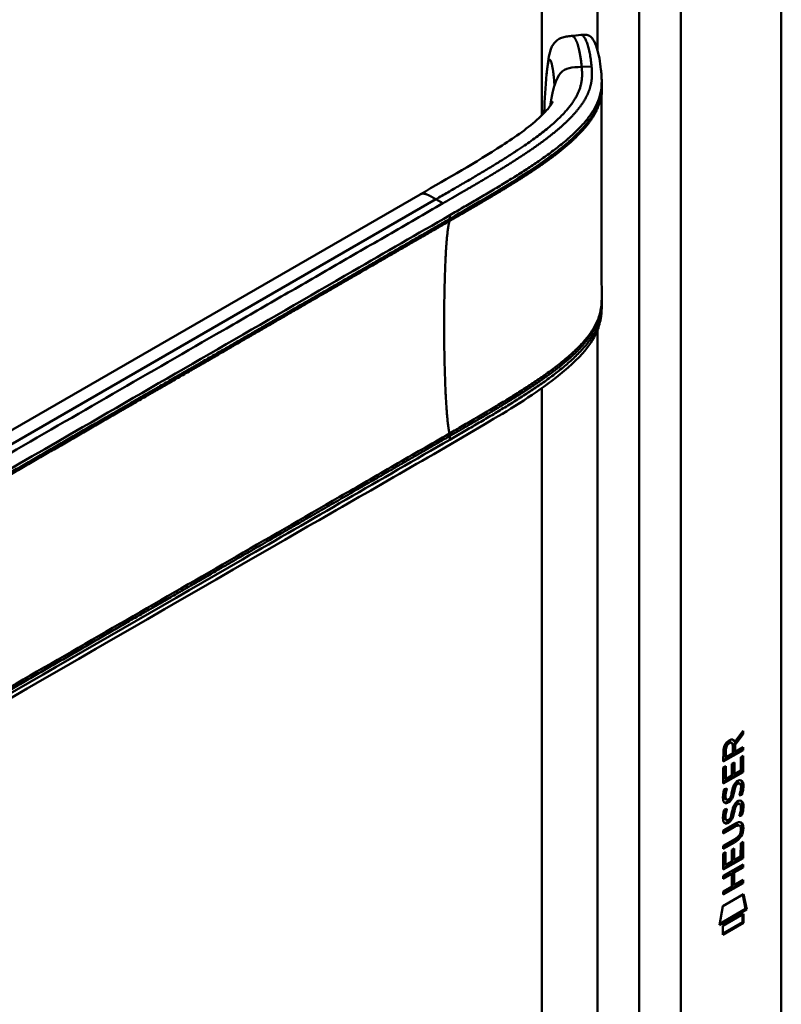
# Model space of a CAD drawing. Header units: millimetres. Extents: x 20 to 833, y 20 to 574.
# Tile 8 of 12: x 414 to 445, y 169 to 209. Entities that reach past the tile are written whole.
import ezdxf

# ---------------------------------------------------------------- set-up
doc = ezdxf.new("R2010")
doc.units = ezdxf.units.MM
doc.header["$LTSCALE"] = 2
doc.layers.add('Sichtbare Kanten(DIN)', color=7, linetype='Continuous', lineweight=50)
doc.layers.add('Sichtbare tangentiale Kanten(DIN)', color=7, linetype='Continuous', lineweight=50)

msp = doc.modelspace()

# ---------------------------------------------------------------- linework, layer by layer
at = {"layer": 'Sichtbare Kanten(DIN)'}
for p, q in [((445.405, 230.732), (445.405, 168.211)), ((438.081, 206.407), (438.081, 206.263)), ((435.704, 203.317), (435.704, 203.317)), ((435.705, 203.084), (435.705, 203.084)), ((398.917, 183.489), (430.681, 201.828)), ((438.081, 197.412), (438.081, 197.412)), ((438.081, 197.407), (438.081, 197.261)), ((443.807, 179.842), (443.484, 179.409)), ((443.511, 179.506), (443.849, 179.959)), ((443.807, 179.902), (443.807, 179.842)), ((443.807, 179.842), (443.849, 179.817)), ((443.849, 179.959), (443.849, 179.817)), ((443.342, 179.494), (443.384, 179.469)), ((443.469, 179.53), (443.511, 179.506)), ((443.849, 179.817), (443.526, 179.384)), ((443.806, 179.192), (443.04, 178.751)), ((443.849, 179.168), (443.04, 178.702)), ((443.04, 178.702), (443.041, 179.131)), ((443.097, 179.198), (443.097, 178.908)), ((443.139, 179.174), (443.139, 178.883)), ((443.139, 178.883), (443.427, 179.049)), ((443.427, 179.049), (443.427, 179.34)), ((443.484, 179.409), (443.484, 179.131)), ((443.484, 179.409), (443.526, 179.384)), ((443.484, 179.131), (443.526, 179.106)), ((443.526, 179.384), (443.526, 179.106)), ((443.526, 179.106), (443.849, 179.292)), ((443.806, 179.268), (443.806, 179.192)), ((443.806, 179.192), (443.849, 179.168)), ((443.849, 179.292), (443.849, 179.168)), ((443.097, 178.908), (443.139, 178.883)), ((443.392, 178.608), (443.49, 178.665)), ((443.448, 178.641), (443.447, 178.217)), ((443.49, 178.665), (443.49, 178.192)), ((443.75, 178.88), (443.849, 178.937)), ((443.75, 178.342), (443.75, 178.88)), ((443.806, 178.913), (443.806, 178.3)), ((443.849, 178.937), (443.848, 178.276)), ((443.04, 178.465), (443.139, 178.521)), ((443.04, 177.81), (443.04, 178.465)), ((443.806, 178.3), (443.04, 177.859)), ((443.848, 178.276), (443.04, 177.81)), ((443.096, 178.497), (443.096, 178.014)), ((443.139, 178.521), (443.138, 177.99)), ((443.391, 178.136), (443.392, 178.608)), ((443.49, 178.192), (443.75, 178.342)), ((443.806, 178.3), (443.848, 178.276)), ((443.096, 178.014), (443.138, 177.99)), ((443.138, 177.99), (443.391, 178.136)), ((443.447, 178.217), (443.49, 178.192)), ((443.591, 177.825), (443.588, 177.824)), ((443.591, 177.825), (443.634, 177.801)), ((443.671, 177.833), (443.713, 177.808)), ((443.088, 177.585), (443.184, 177.608)), ((443.445, 177.499), (443.487, 177.474)), ((443.459, 177.572), (443.501, 177.547)), ((443.511, 177.741), (443.554, 177.716)), ((443.634, 177.801), (443.63, 177.799)), ((443.101, 177.207), (443.103, 177.202)), ((443.129, 177.172), (443.171, 177.148)), ((443.144, 177.182), (443.146, 177.178)), ((443.337, 177.262), (443.34, 177.269)), ((443.75, 177.372), (443.792, 177.347)), ((443.088, 176.753), (443.183, 176.776)), ((443.444, 176.667), (443.487, 176.642)), ((443.458, 176.74), (443.501, 176.715)), ((443.511, 176.909), (443.553, 176.884)), ((443.591, 176.993), (443.587, 176.992)), ((443.591, 176.993), (443.633, 176.969)), ((443.633, 176.969), (443.63, 176.967)), ((443.67, 177.001), (443.713, 176.976)), ((443.101, 176.375), (443.103, 176.37)), ((443.128, 176.34), (443.171, 176.316)), ((443.143, 176.35), (443.145, 176.346)), ((443.337, 176.43), (443.34, 176.437)), ((443.749, 176.54), (443.792, 176.515)), ((443.038, 175.898), (443.504, 176.167)), ((443.468, 176.072), (443.038, 175.824)), ((443.511, 176.047), (443.038, 175.775)), ((443.038, 175.775), (443.038, 175.898)), ((443.662, 176.112), (443.705, 176.087)), ((443.759, 175.935), (443.759, 175.938)), ((443.038, 175.266), (443.51, 175.538)), ((443.461, 175.436), (443.038, 175.192)), ((443.748, 175.372), (443.846, 175.429)), ((443.846, 175.429), (443.846, 174.767)), ((443.503, 175.411), (443.038, 175.143)), ((443.038, 175.143), (443.038, 175.266)), ((443.038, 174.956), (443.136, 175.013)), ((443.136, 175.013), (443.136, 174.481)), ((443.389, 175.1), (443.488, 175.157)), ((443.389, 174.627), (443.389, 175.1)), ((443.445, 175.132), (443.445, 174.709)), ((443.488, 175.157), (443.488, 174.684)), ((443.747, 174.834), (443.748, 175.372)), ((443.804, 175.404), (443.803, 174.792)), ((443.037, 174.301), (443.038, 174.956)), ((443.803, 174.792), (443.037, 174.35)), ((443.846, 174.767), (443.037, 174.301)), ((443.094, 174.989), (443.093, 174.506)), ((443.136, 174.481), (443.389, 174.627)), ((443.445, 174.709), (443.488, 174.684)), ((443.488, 174.684), (443.747, 174.834)), ((443.803, 174.792), (443.846, 174.767)), ((443.037, 174.042), (443.845, 174.508)), ((443.093, 174.506), (443.136, 174.481)), ((443.803, 174.409), (443.447, 174.204)), ((443.845, 174.385), (443.489, 174.18)), ((443.803, 174.484), (443.803, 174.409)), ((443.803, 174.409), (443.845, 174.385)), ((443.845, 174.508), (443.845, 174.385)), ((443.346, 174.146), (443.037, 173.968)), ((443.388, 174.121), (443.037, 173.919)), ((443.037, 173.919), (443.037, 174.042)), ((443.346, 174.146), (443.388, 174.121)), ((443.388, 173.613), (443.388, 174.121)), ((443.447, 174.204), (443.446, 173.695)), ((443.447, 174.204), (443.489, 174.18)), ((443.489, 174.18), (443.489, 173.671)), ((443.489, 173.671), (443.845, 173.876)), ((443.802, 173.851), (443.802, 173.777)), ((443.845, 173.876), (443.845, 173.753)), ((443.802, 173.777), (443.036, 173.336)), ((443.845, 173.753), (443.036, 173.287)), ((443.036, 173.41), (443.388, 173.613)), ((443.036, 173.287), (443.036, 173.41)), ((443.446, 173.695), (443.489, 173.671)), ((443.802, 173.777), (443.845, 173.753)), ((443.016, 172.803), (443.866, 173.293)), ((443.833, 173.274), (443.951, 172.694)), ((443.866, 173.293), (443.993, 172.67)), ((442.886, 172.032), (443.016, 172.803)), ((443.993, 172.67), (442.886, 172.032)), ((443.951, 172.694), (442.895, 172.086)), ((443.951, 172.694), (443.993, 172.67)), ((443.016, 172.013), (443.864, 172.502)), ((443.821, 172.477), (443.821, 172.153)), ((443.864, 172.502), (443.863, 172.129)), ((443.821, 172.153), (443.016, 171.689)), ((443.863, 172.129), (443.016, 171.64)), ((443.016, 171.64), (443.016, 172.013)), ((443.821, 172.153), (443.863, 172.129))]:
    msp.add_line(p, q, dxfattribs=at)
for centre, major_axis, ratio, start_param, end_param in [((443.43, 179.138), (-0.175, 0.346), 0.819444, 0.044165, 1.01691), ((443.473, 179.114), (-0.175, 0.346), 0.819444, 0.044165, 1.01691), ((443.079, 178.86), (0.368, 0.732), 0.34929, 5.940544, 6.771352), ((443.036, 178.884), (0.368, 0.732), 0.34929, 5.940544, 6.177403), ((443.405, 177.167), (0.258, 0.67), 0.280159, 6.239264, 6.601156), ((443.447, 177.142), (0.258, 0.67), 0.280159, 6.079768, 6.601156), ((443.459, 178.429), (0.327, 1.256), 0.153171, 2.885023, 2.945982), ((443.312, 177.588), (0.178, 0.418), 0.325758, 2.860979, 3.102051), ((443.502, 178.405), (0.327, 1.256), 0.153171, 2.885023, 2.945982), ((443.355, 177.563), (0.178, 0.418), 0.325758, 2.860979, 3.321272), ((443.321, 177.26), (0.0284, 0.0613), 0.214041, 4.52817, 4.836248), ((443.405, 176.336), (0.258, 0.669), 0.280374, 6.239236, 6.601395), ((443.447, 176.311), (0.258, 0.669), 0.280374, 6.079702, 6.601395), ((443.483, 177.692), (0.352, 1.35), 0.146604, 2.895407, 2.954548), ((443.314, 176.76), (0.18, 0.422), 0.324198, 2.862775, 3.102561), ((443.526, 177.667), (0.352, 1.35), 0.146604, 2.895407, 2.954548), ((443.356, 176.735), (0.18, 0.422), 0.324198, 2.862775, 3.320606), ((443.32, 176.428), (0.0284, 0.0613), 0.214041, 4.52817, 4.836248), ((442.423, 174.016), (1.355, 2.199), 0.216474, 5.945573, 6.664037), ((442.381, 174.041), (1.355, 2.199), 0.216474, 5.945573, 6.245566), ((442.382, 176.342), (1.388, -0.568), 0.642788, 5.820817, 6.539156), ((442.424, 176.317), (1.388, -0.568), 0.642788, 5.820817, 6.539156), ((437.132, 178.587), (6.595, -2.821), 0.235363, 6.108423, 6.383356)]:
    msp.add_ellipse(centre, major_axis=major_axis, ratio=ratio, start_param=start_param, end_param=end_param, dxfattribs=at)
for points, knots in [([(437.229, 208.327), (437.25, 208.329), (437.272, 208.332), (437.314, 208.336), (437.335, 208.337), (437.376, 208.338), (437.396, 208.338), (437.438, 208.335), (437.458, 208.332), (437.501, 208.323), (437.523, 208.317), (437.573, 208.296), (437.598, 208.28), (437.664, 208.23), (437.697, 208.191), (437.795, 208.049), (437.845, 207.925), (437.967, 207.534), (438.02, 207.229), (438.06, 206.845), (438.067, 206.773), (438.075, 206.656), (438.077, 206.616), (438.079, 206.551), (438.08, 206.528), (438.081, 206.491), (438.081, 206.478), (438.081, 206.457), (438.081, 206.45), (438.081, 206.437), (438.081, 206.433), (438.081, 206.425), (438.081, 206.423), (438.081, 206.419), (438.081, 206.417), (438.081, 206.415), (438.081, 206.413), (438.081, 206.412)], [0, 0, 0, 0, 0.016078, 0.016078, 0.032034, 0.032034, 0.049551, 0.049551, 0.070842, 0.070842, 0.100384, 0.100384, 0.148464, 0.148464, 0.243263, 0.243263, 0.456905, 0.456905, 0.836718, 0.836718, 0.924176, 0.924176, 0.96851, 0.96851, 0.991251, 0.991251, 1.003077, 1.003077, 1.009377, 1.009377, 1.012843, 1.012843, 1.014782, 1.014782, 1.015836, 1.015836, 1.016936, 1.016936, 1.016936, 1.016936]), ([(435.837, 206.733), (435.864, 207.017), (435.891, 207.29), (435.982, 207.683), (436.026, 207.826), (436.153, 208.012), (436.204, 208.069), (436.319, 208.155), (436.382, 208.189), (436.509, 208.235), (436.574, 208.25), (436.708, 208.273), (436.779, 208.279), (436.847, 208.286)], [0.0001393, 0.0001393, 0.0001393, 0.0001393, 0.2257267, 0.2257267, 0.3531087, 0.3531087, 0.4119079, 0.4119079, 0.4646614, 0.4646614, 0.5139413, 0.5139413, 0.5666249, 0.5666249, 0.5666249, 0.5666249]), ([(438.081, 206.163), (438.08, 205.685), (438.08, 205.185), (438.08, 203.211), (438.08, 201.722), (438.08, 199.329), (438.08, 198.429), (438.081, 197.514)], [0, 0, 0, 0, 0.455989, 0.455989, 1.823207, 1.823207, 2.650118, 2.650118, 2.650118, 2.650118]), ([(438.081, 206.262), (438.081, 206.244), (438.081, 206.223), (438.081, 206.191), (438.081, 206.177), (438.081, 206.165)], [0, 0, 0, 0, 0.01706837, 0.01706837, 0.03005618, 0.03005618, 0.03005618, 0.03005618]), ([(430.681, 201.828), (431.817, 202.484), (432.966, 203.134), (434.572, 204.178), (435.105, 204.553), (435.677, 205.079), (435.818, 205.227), (435.973, 205.425), (436.016, 205.488), (436.074, 205.584), (436.088, 205.617), (436.088, 205.617), (436.088, 205.617), (436.088, 205.617)], [0, 0, 0, 0, 1.20408, 1.20408, 1.833224, 1.833224, 2.074453, 2.074453, 2.200022, 2.200022, 2.326614, 2.326614, 2.32698, 2.32698, 2.32698, 2.32698]), ([(438.081, 197.261), (438.081, 197.259), (438.081, 197.257), (438.081, 197.253), (438.081, 197.251), (438.081, 197.246), (438.081, 197.244), (438.081, 197.237), (438.081, 197.232), (438.081, 197.221), (438.081, 197.214), (438.081, 197.194), (438.081, 197.181), (438.08, 197.137), (438.079, 197.108), (438.074, 196.997), (438.066, 196.921), (438.027, 196.633), (437.97, 196.435), (437.752, 195.923), (437.544, 195.625), (436.946, 194.945), (436.515, 194.577), (435.217, 193.599), (434.274, 193.024), (430.857, 191.007), (428.348, 189.584), (418.395, 183.838), (410.931, 179.529), (401.589, 174.135), (399.711, 173.051), (396.894, 171.424), (395.961, 170.865), (394.537, 170.09), (394.055, 169.835), (393.256, 169.524), (392.966, 169.44), (392.508, 169.406), (392.342, 169.413), (392.091, 169.462), (392.003, 169.487), (391.87, 169.538), (391.824, 169.557), (391.752, 169.592), (391.727, 169.605), (391.689, 169.626), (391.675, 169.633), (391.654, 169.645), (391.647, 169.649), (391.632, 169.657), (391.625, 169.662), (391.618, 169.665)], [0, 0, 0, 0, 0.001569, 0.001569, 0.003149, 0.003149, 0.00522, 0.00522, 0.008412, 0.008412, 0.014094, 0.014094, 0.025824, 0.025824, 0.054374, 0.054374, 0.136744, 0.136744, 0.370735, 0.370735, 0.770715, 0.770715, 1.338552, 1.338552, 2.361631, 2.361631, 5.000823, 5.000823, 12.918013, 12.918013, 14.909711, 14.909711, 15.905563, 15.905563, 16.406589, 16.406589, 16.669703, 16.669703, 16.816064, 16.816064, 16.894648, 16.894648, 16.935882, 16.935882, 16.957647, 16.957647, 16.969322, 16.969322, 16.975615, 16.975615, 16.982343, 16.982343, 16.982343, 16.982343]), ([(443.662, 176.112), (443.66, 176.113), (443.657, 176.115), (443.637, 176.123), (443.617, 176.125), (443.556, 176.117), (443.511, 176.096), (443.468, 176.072)], [0.06065051, 0.06065051, 0.06065051, 0.06065051, 0.06439039, 0.06439039, 0.08887549, 0.08887549, 0.13413559, 0.13413559, 0.13413559, 0.13413559]), ([(443.759, 175.938), (443.759, 175.953), (443.759, 175.968), (443.754, 176.009), (443.748, 176.034), (443.727, 176.071), (443.714, 176.084), (443.68, 176.099), (443.66, 176.1), (443.598, 176.092), (443.553, 176.072), (443.511, 176.047)], [0, 0, 0, 0, 0.0140042, 0.0140042, 0.0408947, 0.0408947, 0.0643904, 0.0643904, 0.0888755, 0.0888755, 0.1341356, 0.1341356, 0.1341356, 0.1341356])]:
    msp.add_open_spline(points, degree=3, knots=knots, dxfattribs=at)
for points, degree in [([(436.85, 208.286), (436.977, 208.3), (437.103, 208.314), (437.229, 208.327)], 3), ([(435.738, 205.193), (435.757, 205.69), (435.786, 206.203), (435.837, 206.733)], 3), ([(438.08, 206.263), (438.08, 206.263), (438.08, 206.263), (438.08, 206.263)], 3), ([(438.081, 206.163), (438.081, 206.163), (438.081, 206.164), (438.081, 206.164), (438.081, 206.164), (438.081, 206.165)], 5), ([(435.736, 205.146), (435.736, 205.161), (435.737, 205.177), (435.738, 205.193)], 3), ([(438.081, 197.516), (438.081, 197.48), (438.081, 197.445), (438.081, 197.412)], 3), ([(438.081, 197.261), (438.081, 197.261), (438.081, 197.261), (438.081, 197.261)], 3), ([(443.041, 179.131), (443.045, 179.278), (443.111, 179.466), (443.284, 179.566)], 3), ([(443.342, 179.494), (443.32, 179.506), (443.289, 179.504), (443.243, 179.478)], 3), ([(443.427, 179.34), (443.427, 179.429), (443.403, 179.521), (443.285, 179.453)], 3), ([(443.484, 177.765), (443.51, 177.817), (443.547, 177.861), (443.598, 177.899)], 3), ([(443.588, 177.824), (443.554, 177.804), (443.532, 177.781), (443.511, 177.741)], 3), ([(443.598, 177.899), (443.679, 177.958), (443.759, 177.971), (443.814, 177.9)], 3), ([(443.754, 177.944), (443.76, 177.938), (443.766, 177.932), (443.772, 177.924)], 3), ([(443.772, 177.924), (443.803, 177.883), (443.818, 177.82), (443.818, 177.732)], 3), ([(443.814, 177.9), (443.845, 177.859), (443.86, 177.796), (443.86, 177.708)], 3), ([(443.031, 177.331), (443.036, 177.38), (443.048, 177.454), (443.068, 177.522)], 3), ([(443.068, 177.522), (443.074, 177.542), (443.088, 177.585), (443.088, 177.585)], 3), ([(443.098, 177.455), (443.08, 177.362), (443.078, 177.288), (443.094, 177.227)], 3), ([(443.132, 177.595), (443.121, 177.554), (443.104, 177.488), (443.098, 177.455)], 3), ([(443.14, 177.431), (443.122, 177.338), (443.12, 177.263), (443.137, 177.202)], 3), ([(443.184, 177.608), (443.184, 177.608), (443.15, 177.481), (443.14, 177.431)], 3), ([(443.34, 177.269), (443.36, 177.316), (443.376, 177.379), (443.391, 177.468)], 3), ([(443.445, 177.499), (443.43, 177.412), (443.412, 177.347), (443.39, 177.29)], 3), ([(443.391, 177.468), (443.415, 177.602), (443.444, 177.688), (443.484, 177.765)], 3), ([(443.487, 177.474), (443.472, 177.387), (443.454, 177.323), (443.433, 177.266)], 3), ([(443.459, 177.572), (443.457, 177.561), (443.445, 177.5), (443.445, 177.499)], 3), ([(443.511, 177.741), (443.491, 177.7), (443.474, 177.645), (443.459, 177.572)], 3), ([(443.501, 177.547), (443.499, 177.536), (443.488, 177.475), (443.487, 177.474)], 3), ([(443.554, 177.716), (443.534, 177.676), (443.517, 177.621), (443.501, 177.547)], 3), ([(443.63, 177.799), (443.596, 177.779), (443.575, 177.756), (443.554, 177.716)], 3), ([(443.688, 177.315), (443.688, 177.315), (443.732, 177.424), (443.749, 177.526)], 3), ([(443.749, 177.526), (443.768, 177.646), (443.768, 177.736), (443.738, 177.784)], 3), ([(443.813, 177.643), (443.805, 177.53), (443.76, 177.397), (443.75, 177.372)], 3), ([(443.856, 177.619), (443.847, 177.506), (443.803, 177.372), (443.792, 177.347)], 3), ([(443.818, 177.732), (443.818, 177.705), (443.816, 177.676), (443.813, 177.643)], 3), ([(443.86, 177.708), (443.86, 177.68), (443.858, 177.651), (443.856, 177.619)], 3), ([(443.053, 177.082), (443.028, 177.146), (443.02, 177.217), (443.031, 177.331)], 3), ([(443.212, 177.023), (443.148, 176.997), (443.083, 177.007), (443.053, 177.082)], 3), ([(443.169, 177.047), (443.139, 177.035), (443.108, 177.031), (443.081, 177.038)], 3), ([(443.213, 177.068), (443.184, 177.052), (443.178, 177.051), (443.169, 177.047)], 3), ([(443.204, 177.142), (443.245, 177.146), (443.299, 177.189), (443.328, 177.243)], 3), ([(443.255, 177.044), (443.227, 177.028), (443.221, 177.027), (443.212, 177.023)], 3), ([(443.39, 177.29), (443.358, 177.203), (443.303, 177.119), (443.213, 177.068)], 3), ([(443.433, 177.266), (443.4, 177.178), (443.345, 177.095), (443.255, 177.044)], 3), ([(443.483, 176.933), (443.51, 176.984), (443.547, 177.029), (443.597, 177.067)], 3), ([(443.597, 177.067), (443.679, 177.126), (443.759, 177.139), (443.813, 177.068)], 3), ([(443.792, 177.347), (443.787, 177.346), (443.688, 177.315), (443.688, 177.315)], 3), ([(443.75, 177.372), (443.747, 177.371), (443.726, 177.365), (443.704, 177.358)], 3), ([(443.753, 177.112), (443.759, 177.106), (443.765, 177.1), (443.771, 177.092)], 3), ([(443.771, 177.092), (443.802, 177.051), (443.817, 176.988), (443.817, 176.9)], 3), ([(443.813, 177.068), (443.845, 177.027), (443.86, 176.964), (443.86, 176.876)], 3), ([(443.031, 176.499), (443.036, 176.548), (443.048, 176.622), (443.068, 176.69)], 3), ([(443.068, 176.69), (443.073, 176.71), (443.088, 176.753), (443.088, 176.753)], 3), ([(443.097, 176.623), (443.079, 176.53), (443.077, 176.456), (443.094, 176.395)], 3), ([(443.131, 176.763), (443.121, 176.722), (443.104, 176.656), (443.097, 176.623)], 3), ([(443.183, 176.776), (443.183, 176.776), (443.15, 176.649), (443.14, 176.599)], 3), ([(443.34, 176.437), (443.359, 176.484), (443.375, 176.547), (443.391, 176.636)], 3), ([(443.444, 176.667), (443.429, 176.58), (443.411, 176.515), (443.39, 176.458)], 3), ([(443.391, 176.636), (443.415, 176.77), (443.444, 176.856), (443.483, 176.933)], 3), ([(443.487, 176.642), (443.471, 176.555), (443.454, 176.491), (443.432, 176.434)], 3), ([(443.458, 176.74), (443.456, 176.729), (443.445, 176.668), (443.444, 176.667)], 3), ([(443.511, 176.909), (443.491, 176.868), (443.474, 176.813), (443.458, 176.74)], 3), ([(443.501, 176.715), (443.498, 176.704), (443.487, 176.643), (443.487, 176.642)], 3), ([(443.553, 176.884), (443.533, 176.844), (443.516, 176.789), (443.501, 176.715)], 3), ([(443.587, 176.992), (443.553, 176.972), (443.532, 176.949), (443.511, 176.909)], 3), ([(443.63, 176.967), (443.595, 176.947), (443.574, 176.924), (443.553, 176.884)], 3), ([(443.688, 176.483), (443.688, 176.483), (443.731, 176.592), (443.748, 176.694)], 3), ([(443.748, 176.694), (443.767, 176.814), (443.767, 176.904), (443.737, 176.952)], 3), ([(443.813, 176.811), (443.804, 176.698), (443.76, 176.565), (443.749, 176.54)], 3), ([(443.855, 176.787), (443.847, 176.674), (443.802, 176.54), (443.792, 176.515)], 3), ([(443.817, 176.9), (443.817, 176.873), (443.815, 176.843), (443.813, 176.811)], 3), ([(443.86, 176.876), (443.86, 176.848), (443.858, 176.819), (443.855, 176.787)], 3), ([(443.053, 176.25), (443.027, 176.314), (443.019, 176.385), (443.031, 176.499)], 3), ([(443.211, 176.191), (443.148, 176.165), (443.083, 176.175), (443.053, 176.25)], 3), ([(443.14, 176.599), (443.122, 176.506), (443.12, 176.431), (443.136, 176.37)], 3), ([(443.212, 176.236), (443.184, 176.22), (443.178, 176.219), (443.169, 176.215)], 3), ([(443.203, 176.31), (443.245, 176.314), (443.298, 176.357), (443.328, 176.411)], 3), ([(443.39, 176.458), (443.357, 176.371), (443.302, 176.287), (443.212, 176.236)], 3), ([(443.432, 176.434), (443.4, 176.346), (443.345, 176.262), (443.255, 176.212)], 3), ([(443.792, 176.515), (443.786, 176.513), (443.688, 176.483), (443.688, 176.483)], 3), ([(443.749, 176.54), (443.747, 176.539), (443.726, 176.533), (443.703, 176.526)], 3), ([(443.169, 176.215), (443.138, 176.203), (443.108, 176.199), (443.081, 176.206)], 3), ([(443.255, 176.212), (443.226, 176.196), (443.22, 176.195), (443.211, 176.191)], 3)]:
    msp.add_open_spline(points, degree=degree, dxfattribs=at)
at = {"layer": 'Sichtbare tangentiale Kanten(DIN)'}
for p, q in [((435.647, 205.055), (435.647, 229.017)), ((437.909, 207.715), (437.909, 229.017)), ((439.606, 166.169), (439.606, 228.037)), ((441.304, 228.037), (441.304, 166.169)), ((437.266, 207.023), (437.67, 207.035)), ((437.909, 205.426), (437.909, 205.426)), ((435.647, 203.277), (435.647, 203.277)), ((435.705, 203.318), (435.705, 203.318)), ((435.647, 203.043), (435.647, 203.043)), ((435.719, 203.094), (435.719, 203.094)), ((431.323, 201.628), (397.14, 181.893)), ((431.323, 201.628), (431.609, 201.463)), ((431.889, 200.829), (431.889, 200.978)), ((437.909, 196.575), (437.909, 196.575)), ((437.909, 196.424), (437.909, 196.424)), ((437.909, 167.149), (437.909, 196.294)), ((435.647, 194.275), (435.647, 194.275)), ((435.647, 167.149), (435.647, 193.933)), ((431.889, 191.827), (431.889, 191.976)), ((443.243, 179.478), (443.285, 179.453)), ((443.097, 179.198), (443.139, 179.174)), ((443.588, 177.824), (443.63, 177.799)), ((443.772, 177.924), (443.814, 177.9)), ((443.098, 177.455), (443.14, 177.431)), ((443.813, 177.643), (443.856, 177.619)), ((443.818, 177.732), (443.86, 177.708)), ((443.094, 177.227), (443.137, 177.202)), ((443.101, 177.207), (443.144, 177.182)), ((443.103, 177.202), (443.146, 177.178)), ((443.169, 177.047), (443.212, 177.023)), ((443.213, 177.068), (443.255, 177.044)), ((443.39, 177.29), (443.433, 177.266)), ((443.771, 177.092), (443.813, 177.068)), ((443.097, 176.623), (443.14, 176.599)), ((443.587, 176.992), (443.63, 176.967)), ((443.813, 176.811), (443.855, 176.787)), ((443.817, 176.9), (443.86, 176.876)), ((443.094, 176.395), (443.136, 176.37)), ((443.101, 176.375), (443.143, 176.35)), ((443.103, 176.37), (443.145, 176.346)), ((443.212, 176.236), (443.255, 176.212)), ((443.39, 176.458), (443.432, 176.434)), ((443.169, 176.215), (443.211, 176.191)), ((443.468, 176.072), (443.511, 176.047)), ((443.817, 176.018), (443.859, 175.994)), ((443.461, 175.436), (443.503, 175.411))]:
    msp.add_line(p, q, dxfattribs=at)
msp.add_ellipse((436.165, 202.019), major_axis=(-0.005, 3.882), ratio=0.090809, start_param=1.269659, end_param=1.269663, dxfattribs=at)
for points, degree in [([(436.847, 208.286), (436.949, 208.296), (437.058, 208.159), (437.156, 207.873), (437.224, 207.468), (437.266, 207.023)], 5), ([(437.266, 207.023), (437.336, 206.278), (437.338, 205.37), (435.814, 204.221), (433.77, 203.041), (431.323, 201.628)], 5), ([(435.987, 205.447), (436.007, 205.588), (436.028, 205.722), (436.05, 205.848), (436.074, 205.965), (436.1, 206.075), (436.127, 206.175), (436.155, 206.268)], 7), ([(435.739, 205.193), (435.739, 205.177), (435.738, 205.162), (435.738, 205.147)], 3), ([(431.323, 201.628), (431.207, 201.695), (431.099, 201.757), (431.001, 201.812), (430.91, 201.854), (430.826, 201.875), (430.75, 201.868), (430.681, 201.828)], 7), ([(431.876, 200.739), (431.702, 200.138), (431.615, 197.942), (431.615, 195.18), (431.702, 192.883), (431.876, 192.081)], 5)]:
    msp.add_open_spline(points, degree=degree, dxfattribs=at)
for points, degree, knots in [([(437.229, 208.327), (437.248, 208.329), (437.268, 208.325), (437.287, 208.315), (437.314, 208.301), (437.34, 208.276), (437.365, 208.242), (437.39, 208.208), (437.414, 208.165), (437.438, 208.115), (437.461, 208.065), (437.482, 208.008), (437.503, 207.945), (437.523, 207.882), (437.542, 207.814), (437.559, 207.742), (437.576, 207.67), (437.592, 207.594), (437.606, 207.516), (437.62, 207.438), (437.632, 207.359), (437.643, 207.278), (437.648, 207.238), (437.653, 207.197), (437.657, 207.157), (437.662, 207.116), (437.666, 207.076), (437.67, 207.035)], 3, [24.7913792, 24.7913792, 24.7913792, 24.7913792, 24.8722403, 24.8722403, 24.8722403, 24.9820632, 24.9820632, 24.9820632, 25.0918861, 25.0918861, 25.0918861, 25.201709, 25.201709, 25.201709, 25.3115319, 25.3115319, 25.3115319, 25.4213548, 25.4213548, 25.4213548, 25.5311777, 25.5311777, 25.5311777, 25.5860891, 25.5860891, 25.5860891, 25.6407645, 25.6407645, 25.6407645, 25.6407645]), ([(436.155, 206.268), (436.148, 206.425), (436.123, 206.727), (436.072, 207.095), (435.998, 207.37), (435.927, 207.339), (435.883, 207.137), (435.855, 206.921), (435.841, 206.773), (435.837, 206.733)], 5, [0, 0, 0, 0, 0, 0, 0.1666667, 0.3333333, 0.5, 0.6666667, 0.7253325, 0.7253325, 0.7253325, 0.7253325, 0.7253325, 0.7253325]), ([(437.67, 207.035), (437.67, 207.035), (437.673, 206.993), (437.68, 206.91), (437.69, 206.745), (437.685, 206.5), (437.626, 206.178), (437.485, 205.82), (437.24, 205.43), (436.923, 205.052), (436.552, 204.687), (436.136, 204.332), (435.688, 203.988), (435.217, 203.654), (434.73, 203.329), (434.229, 203.011), (433.719, 202.698), (433.2, 202.388), (432.675, 202.08), (432.25, 201.834), (431.931, 201.649), (431.717, 201.526), (431.61, 201.464)], 5, [25.640765, 25.640765, 25.640765, 25.640765, 25.640765, 25.640765, 25.641001, 25.735204, 25.829408, 26.017816, 26.206224, 26.394631, 26.583039, 26.771447, 26.959854, 27.148262, 27.336669, 27.525077, 27.713485, 27.901892, 28.0903, 28.278708, 28.467115, 28.65661, 28.65661, 28.65661, 28.65661, 28.65661, 28.65661]), ([(436.156, 206.27), (436.3, 206.738), (436.495, 206.918), (436.751, 206.979), (436.901, 207.016), (437.073, 207.017), (437.266, 207.023)], 3, [0, 0, 0, 0, 0.1544756, 0.1544756, 0.1544756, 0.2456965, 0.2456965, 0.2456965, 0.2456965]), ([(431.889, 200.978), (431.89, 200.979), (431.892, 200.98), (431.893, 200.981), (432.071, 201.083), (432.248, 201.186), (432.425, 201.288), (432.603, 201.391), (432.779, 201.494), (432.956, 201.596), (433.132, 201.699), (433.307, 201.802), (433.482, 201.906), (433.657, 202.009), (433.831, 202.113), (434.003, 202.218), (434.176, 202.323), (434.348, 202.428), (434.518, 202.534), (434.688, 202.64), (434.856, 202.748), (435.023, 202.856), (435.189, 202.965), (435.354, 203.075), (435.516, 203.186), (435.678, 203.298), (435.838, 203.411), (435.994, 203.526), (436.15, 203.642), (436.303, 203.759), (436.451, 203.879), (436.598, 203.998), (436.741, 204.12), (436.876, 204.244), (437.011, 204.369), (437.14, 204.495), (437.259, 204.624), (437.378, 204.754), (437.489, 204.886), (437.587, 205.021), (437.685, 205.156), (437.772, 205.294), (437.843, 205.434), (437.914, 205.574), (437.97, 205.717), (438.009, 205.86), (438.049, 206.004), (438.071, 206.149), (438.078, 206.293), (438.08, 206.333), (438.081, 206.373), (438.081, 206.412)], 3, [0, 0, 0, 0, 0.001502, 0.001502, 0.001502, 0.189909, 0.189909, 0.189909, 0.378317, 0.378317, 0.378317, 0.566725, 0.566725, 0.566725, 0.755132, 0.755132, 0.755132, 0.94354, 0.94354, 0.94354, 1.131948, 1.131948, 1.131948, 1.320355, 1.320355, 1.320355, 1.508763, 1.508763, 1.508763, 1.697171, 1.697171, 1.697171, 1.885578, 1.885578, 1.885578, 2.073986, 2.073986, 2.073986, 2.262394, 2.262394, 2.262394, 2.450801, 2.450801, 2.450801, 2.639209, 2.639209, 2.639209, 2.827616, 2.827616, 2.827616, 2.879592, 2.879592, 2.879592, 2.879592]), ([(431.876, 200.739), (431.981, 200.8), (432.191, 200.921), (432.506, 201.104), (432.926, 201.347), (433.448, 201.653), (433.966, 201.961), (434.476, 202.274), (434.978, 202.591), (435.466, 202.914), (435.938, 203.244), (436.388, 203.584), (436.811, 203.937), (437.274, 204.376), (437.699, 204.881), (437.954, 205.334), (438.06, 205.724), (438.081, 206.031), (438.081, 206.163)], 5, [33.332646, 33.332646, 33.332646, 33.332646, 33.332646, 33.332646, 33.518349, 33.704249, 33.89015, 34.07605, 34.26195, 34.447851, 34.633751, 34.819651, 35.005551, 35.191452, 35.377352, 35.563252, 35.935053, 36.220761, 36.220761, 36.220761, 36.220761, 36.220761, 36.220761]), ([(438.08, 206.263), (438.077, 205.978), (438.025, 205.689), (437.904, 205.414), (437.81, 205.198), (437.679, 204.988), (437.523, 204.786), (437.422, 204.655), (437.311, 204.527), (437.191, 204.402), (437.072, 204.277), (436.944, 204.155), (436.81, 204.035), (436.676, 203.914), (436.536, 203.797), (436.391, 203.681), (436.246, 203.565), (436.096, 203.451), (435.943, 203.339), (434.871, 202.554), (433.639, 201.842), (432.414, 201.132), (432.239, 201.031), (432.064, 200.93), (431.889, 200.829)], 3, [0.135409, 0.135409, 0.135409, 0.135409, 0.50459, 0.50459, 0.50459, 0.793433, 0.793433, 0.793433, 0.979333, 0.979333, 0.979333, 1.165233, 1.165233, 1.165233, 1.351134, 1.351134, 1.351134, 1.537034, 1.537034, 1.537034, 2.838336, 2.838336, 2.838336, 3.024121, 3.024121, 3.024121, 3.024121]), ([(431.609, 201.463), (430.864, 201.033), (430.115, 200.601), (428.618, 199.737), (427.869, 199.304), (426.373, 198.441), (425.626, 198.009), (424.132, 197.147), (423.386, 196.716), (421.146, 195.422), (419.651, 194.559), (416.66, 192.832), (415.163, 191.969), (412.173, 190.242), (410.679, 189.379), (407.69, 187.654), (406.196, 186.791), (403.205, 185.064), (401.709, 184.2), (398.719, 182.474), (397.227, 181.613), (395.73, 180.748)], 3, [28.65661, 28.65661, 28.65661, 28.65661, 29.448344, 29.448344, 30.241165, 30.241165, 31.033986, 31.033986, 31.826807, 31.826807, 33.412449, 33.412449, 34.99809, 34.99809, 36.583732, 36.583732, 38.169374, 38.169374, 39.755016, 39.755016, 41.340657, 41.340657, 41.340657, 41.340657]), ([(395.995, 180.023), (395.997, 180.024), (396.886, 180.538), (398.679, 181.573), (401.381, 183.133), (404.967, 185.203), (409.45, 187.792), (413.938, 190.383), (418.422, 192.972), (422.457, 195.301), (426.046, 197.374), (428.737, 198.927), (430.53, 199.963), (431.428, 200.48), (431.876, 200.739)], 5, [20.643505, 20.643505, 20.643505, 20.643505, 20.643505, 20.643505, 20.647304, 22.232947, 23.81859, 25.404233, 26.989877, 28.57552, 30.161163, 31.746806, 32.539627, 33.332646, 33.332646, 33.332646, 33.332646, 33.332646, 33.332646]), ([(396.01, 180.264), (397.507, 181.128), (398.999, 181.99), (400.494, 182.852), (405.967, 186.012), (411.439, 189.172), (416.917, 192.334), (420.595, 194.458), (424.262, 196.575), (427.942, 198.7), (429.257, 199.459), (430.575, 200.22), (431.889, 200.978)], 3, [0, 0, 0, 0, 1.585642, 1.585642, 1.585642, 7.391542, 7.391542, 7.391542, 11.290432, 11.290432, 11.290432, 12.683632, 12.683632, 12.683632, 12.683632]), ([(431.888, 200.829), (431.888, 200.829), (431.44, 200.57), (430.543, 200.052), (428.75, 199.017), (426.059, 197.463), (422.47, 195.391), (418.434, 193.061), (413.95, 190.472), (409.463, 187.881), (404.978, 185.292), (401.393, 183.222), (398.69, 181.662), (396.899, 180.628), (396.01, 180.114)], 5, [0, 0, 0, 0, 0, 0, 0.000115, 0.792936, 1.585758, 3.171401, 4.757044, 6.342687, 7.92833, 9.513973, 11.099617, 12.688168, 12.688168, 12.688168, 12.688168, 12.688168, 12.688168]), ([(438.079, 197.514), (438.078, 197.325), (438.058, 197.133), (438.005, 196.947), (437.965, 196.802), (437.907, 196.66), (437.835, 196.521), (437.763, 196.382), (437.676, 196.246), (437.578, 196.112), (437.479, 195.979), (437.369, 195.848), (437.25, 195.72), (437.131, 195.592), (437.003, 195.467), (436.869, 195.344), (436.734, 195.221), (436.593, 195.101), (436.446, 194.983), (436.3, 194.865), (436.149, 194.748), (435.993, 194.634), (435.838, 194.519), (435.679, 194.407), (435.517, 194.295), (435.355, 194.184), (435.19, 194.074), (435.023, 193.965), (434.855, 193.856), (434.686, 193.749), (434.515, 193.642), (434.344, 193.535), (434.171, 193.429), (433.997, 193.324), (433.823, 193.218), (433.648, 193.114), (433.472, 193.01), (433.296, 192.905), (433.119, 192.802), (432.942, 192.698), (432.765, 192.595), (432.587, 192.492), (432.409, 192.389), (432.232, 192.286), (432.054, 192.183), (431.876, 192.081)], 3, [0.124379, 0.124379, 0.124379, 0.124379, 0.368934, 0.368934, 0.368934, 0.557942, 0.557942, 0.557942, 0.74695, 0.74695, 0.74695, 0.935958, 0.935958, 0.935958, 1.124966, 1.124966, 1.124966, 1.313974, 1.313974, 1.313974, 1.502983, 1.502983, 1.502983, 1.691991, 1.691991, 1.691991, 1.880999, 1.880999, 1.880999, 2.070007, 2.070007, 2.070007, 2.259015, 2.259015, 2.259015, 2.448023, 2.448023, 2.448023, 2.637031, 2.637031, 2.637031, 2.826039, 2.826039, 2.826039, 3.014705, 3.014705, 3.014705, 3.014705]), ([(431.889, 191.976), (431.995, 192.038), (432.209, 192.161), (432.529, 192.346), (432.956, 192.593), (433.486, 192.905), (434.011, 193.219), (434.53, 193.537), (435.038, 193.86), (435.533, 194.191), (436.01, 194.529), (436.463, 194.878), (436.887, 195.24), (437.27, 195.616), (437.6, 196.009), (437.874, 196.442), (438.017, 196.808), (438.07, 197.097), (438.081, 197.299), (438.081, 197.412)], 5, [0, 0, 0, 0, 0, 0, 0.188639, 0.377647, 0.566655, 0.755663, 0.944671, 1.133679, 1.322688, 1.511696, 1.700704, 1.889712, 2.07872, 2.267728, 2.456736, 2.645744, 2.888525, 2.888525, 2.888525, 2.888525, 2.888525, 2.888525]), ([(438.081, 197.261), (438.081, 197.221), (438.08, 197.181), (438.078, 197.141), (438.071, 196.997), (438.048, 196.852), (438.009, 196.709), (437.97, 196.565), (437.914, 196.423), (437.843, 196.282), (437.772, 196.142), (437.685, 196.004), (437.587, 195.869), (437.488, 195.734), (437.378, 195.602), (437.259, 195.473), (437.14, 195.343), (437.011, 195.217), (436.876, 195.093), (436.74, 194.969), (436.598, 194.847), (436.451, 194.727), (436.303, 194.608), (436.15, 194.49), (435.994, 194.375), (435.838, 194.26), (435.678, 194.146), (435.516, 194.035), (435.354, 193.923), (435.189, 193.813), (435.023, 193.705), (434.856, 193.596), (434.687, 193.489), (434.517, 193.383), (434.347, 193.276), (434.176, 193.171), (434.003, 193.066), (433.83, 192.962), (433.657, 192.858), (433.482, 192.754), (433.307, 192.651), (433.132, 192.548), (432.955, 192.445), (432.779, 192.342), (432.602, 192.24), (432.425, 192.137), (432.247, 192.034), (432.068, 191.93), (431.889, 191.827)], 3, [0.136841, 0.136841, 0.136841, 0.136841, 0.188962, 0.188962, 0.188962, 0.377359, 0.377359, 0.377359, 0.565755, 0.565755, 0.565755, 0.754152, 0.754152, 0.754152, 0.942549, 0.942549, 0.942549, 1.130945, 1.130945, 1.130945, 1.319342, 1.319342, 1.319342, 1.507738, 1.507738, 1.507738, 1.696135, 1.696135, 1.696135, 1.884531, 1.884531, 1.884531, 2.072928, 2.072928, 2.072928, 2.261324, 2.261324, 2.261324, 2.449721, 2.449721, 2.449721, 2.638118, 2.638118, 2.638118, 2.826514, 2.826514, 2.826514, 3.016411, 3.016411, 3.016411, 3.016411]), ([(396.008, 171.26), (396.01, 171.262), (396.899, 171.775), (398.691, 172.81), (401.394, 174.37), (404.979, 176.44), (409.463, 179.029), (413.95, 181.62), (418.434, 184.208), (422.47, 186.538), (426.059, 188.611), (428.75, 190.164), (430.543, 191.2), (431.44, 191.717), (431.889, 191.976)], 5, [20.643738, 20.643738, 20.643738, 20.643738, 20.643738, 20.643738, 20.647429, 22.23307, 23.81871, 25.404351, 26.989992, 28.575633, 30.161274, 31.746914, 32.539735, 33.332924, 33.332924, 33.332924, 33.332924, 33.332924, 33.332924]), ([(431.876, 192.08), (431.128, 191.649), (430.381, 191.217), (428.886, 190.354), (428.139, 189.923), (425.896, 188.628), (424.401, 187.765), (421.411, 186.038), (419.916, 185.176), (416.927, 183.45), (415.432, 182.587), (412.442, 180.86), (410.946, 179.997), (407.956, 178.27), (406.462, 177.407), (403.473, 175.682), (401.978, 174.819), (398.982, 173.089), (397.479, 172.221), (395.997, 171.366)], 3, [3.014705, 3.014705, 3.014705, 3.014705, 3.807868, 3.807868, 4.600688, 4.600688, 6.186329, 6.186329, 7.77197, 7.77197, 9.357611, 9.357611, 10.943251, 10.943251, 12.528892, 12.528892, 14.114533, 14.114533, 15.703149, 15.703149, 15.703149, 15.703149]), ([(431.889, 191.827), (429.073, 190.201), (426.249, 188.571), (423.436, 186.946), (417.657, 183.61), (411.866, 180.267), (406.086, 176.929), (404.223, 175.854), (402.359, 174.778), (400.493, 173.701), (398.993, 172.834), (397.489, 171.966), (396.01, 171.112)], 3, [23.229983, 23.229983, 23.229983, 23.229983, 26.216835, 26.216835, 26.216835, 32.351591, 32.351591, 32.351591, 34.327983, 34.327983, 34.327983, 35.917386, 35.917386, 35.917386, 35.917386])]:
    msp.add_open_spline(points, degree=degree, knots=knots, dxfattribs=at)

doc.saveas('drawing.dxf')
